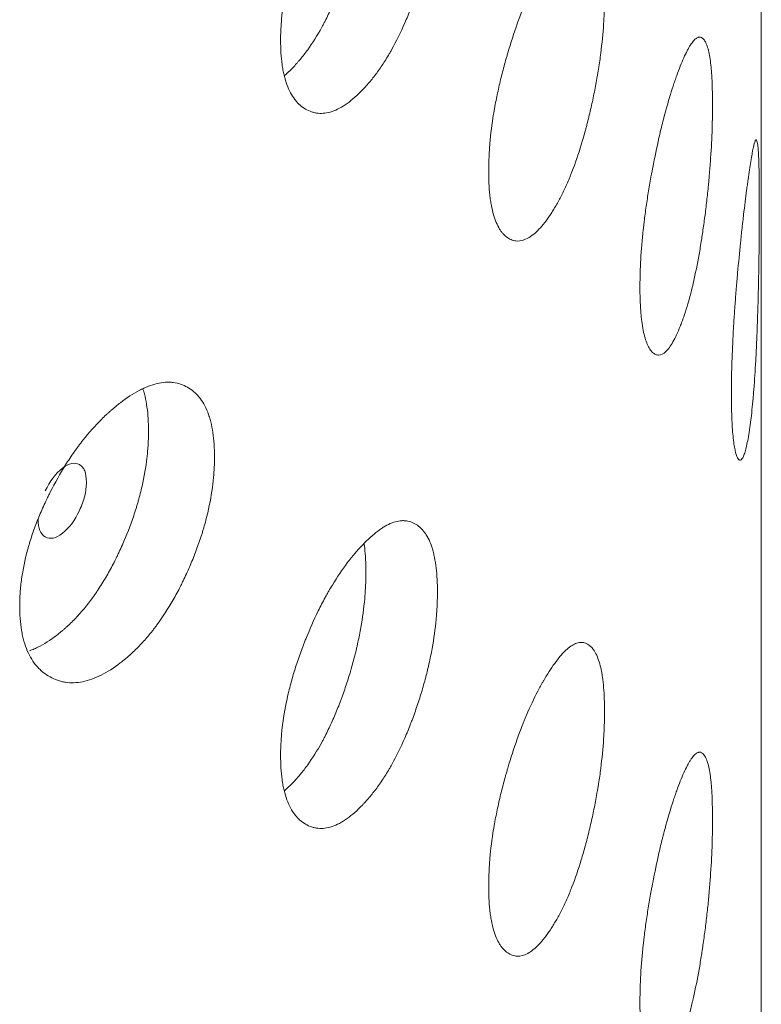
# Model space of a CAD drawing. Header units: millimetres. Extents: x 4 to 1188, y 1 to 840.
# Tile 192 of 210: x 1126.7 to 1129.36, y 290.49 to 294.03. Entities that reach past the tile are written whole.
import ezdxf

# ---------------------------------------------------------------- set-up
doc = ezdxf.new("R2010")
doc.units = ezdxf.units.MM
doc.layers.add('1', color=7, linetype='Continuous')

msp = doc.modelspace()

# ---------------------------------------------------------------- linework, layer by layer
at = {"layer": '1', "color": 154, "linetype": 'Continuous', "lineweight": 13}
msp.add_line((1129.3596, 202.1402), (1129.3596, 316.5663), dxfattribs=at)
for points, knots in [([(1128.1974, 294.5378), (1128.1974, 294.5358), (1128.1974, 294.5339), (1128.1974, 294.53), (1128.1973, 294.5241), (1128.1971, 294.5102), (1128.1964, 294.49), (1128.1954, 294.4734), (1128.1945, 294.4608), (1128.1942, 294.4565), (1128.1935, 294.4481), (1128.1932, 294.4438), (1128.1896, 294.4055), (1128.1848, 294.3705), (1128.175, 294.3167), (1128.1713, 294.2986), (1128.1661, 294.2756), (1128.1651, 294.271), (1128.1629, 294.2618), (1128.1596, 294.248), (1128.156, 294.2343), (1128.1487, 294.2069), (1128.1435, 294.1888), (1128.1352, 294.1618), (1128.1324, 294.1528), (1128.1265, 294.1349), (1128.1235, 294.126), (1128.1174, 294.1082), (1128.1142, 294.0993), (1128.1094, 294.0861), (1128.1078, 294.0817), (1128.1045, 294.0729), (1128.1028, 294.0686), (1128.0944, 294.0469), (1128.0875, 294.03), (1128.0659, 293.9804), (1128.0505, 293.9489), (1128.0319, 293.9156), (1128.0298, 293.9119), (1128.0256, 293.9046), (1128.0193, 293.8939), (1128.013, 293.8835), (1128.0001, 293.8634), (1127.9915, 293.8506), (1127.9739, 293.8264), (1127.9649, 293.8149), (1127.9514, 293.7986), (1127.9468, 293.7933), (1127.94, 293.7857), (1127.9377, 293.7831), (1127.9331, 293.7782), (1127.9308, 293.7757), (1127.9101, 293.7542), (1127.8917, 293.7378), (1127.8642, 293.7182), (1127.8551, 293.7125), (1127.8368, 293.7028), (1127.8279, 293.6989), (1127.8017, 293.6902), (1127.7808, 293.6876), (1127.7611, 293.6907), (1127.7533, 293.6924), (1127.7495, 293.6935), (1127.7382, 293.6973), (1127.7309, 293.7006), (1127.717, 293.7088), (1127.7103, 293.7136), (1127.7007, 293.7221), (1127.6961, 293.7266), (1127.6916, 293.7317), (1127.6886, 293.7351), (1127.6872, 293.7369), (1127.6744, 293.7534), (1127.6648, 293.7712), (1127.6533, 293.8028), (1127.6491, 293.8169), (1127.6456, 293.8323), (1127.6443, 293.8386), (1127.6437, 293.8418), (1127.6419, 293.8514), (1127.6408, 293.8581), (1127.6362, 293.8917), (1127.6341, 293.9282), (1127.6347, 293.9674), (1127.6352, 293.9834), (1127.6356, 293.9915), (1127.637, 294.0159), (1127.6384, 294.0325), (1127.644, 294.083), (1127.6498, 294.1177), (1127.6586, 294.1582), (1127.6596, 294.1627), (1127.6617, 294.1717), (1127.6649, 294.1852), (1127.6684, 294.1987), (1127.6756, 294.2256), (1127.6808, 294.2436), (1127.6921, 294.2793), (1127.6981, 294.2971), (1127.7077, 294.3237), (1127.711, 294.3326), (1127.716, 294.3459), (1127.7177, 294.3503), (1127.7212, 294.3592), (1127.7229, 294.3636), (1127.7387, 294.403), (1127.7536, 294.437), (1127.7776, 294.486), (1127.7858, 294.502), (1127.7965, 294.5216), (1127.7986, 294.5255), (1127.8029, 294.5332), (1127.8051, 294.537), (1127.8115, 294.5483), (1127.8159, 294.5556), (1127.8378, 294.5917), (1127.8557, 294.6181), (1127.8785, 294.6482), (1127.8854, 294.6571), (1127.8923, 294.6656), (1127.897, 294.6712), (1127.8993, 294.674), (1127.9109, 294.6875), (1127.9201, 294.6977), (1127.9475, 294.7263), (1127.9655, 294.7428), (1127.9856, 294.7579), (1127.9878, 294.7595), (1127.9922, 294.7627), (1127.9988, 294.7672), (1128.0139, 294.7766), (1128.0347, 294.7867), (1128.0545, 294.7922), (1128.0678, 294.7937), (1128.0734, 294.7938), (1128.0771, 294.7938), (1128.0789, 294.7937), (1128.0953, 294.7925), (1128.1085, 294.7878), (1128.1269, 294.7764), (1128.1328, 294.7719), (1128.1397, 294.7651), (1128.1411, 294.7637), (1128.1438, 294.7608), (1128.1478, 294.7563), (1128.1516, 294.7514), (1128.1636, 294.7339), (1128.1718, 294.7166), (1128.18, 294.6906), (1128.1815, 294.6852), (1128.1844, 294.6739), (1128.1857, 294.6681), (1128.1893, 294.6501), (1128.1913, 294.6375), (1128.1959, 294.5978), (1128.1974, 294.5689), (1128.1974, 294.5378)], [0, 0, 0, 0, 0.001953, 0.001953, 0.003906, 0.007812, 0.015625, 0.023437, 0.023437, 0.027344, 0.027344, 0.03125, 0.03125, 0.0625, 0.0625, 0.078125, 0.078125, 0.082031, 0.082031, 0.085937, 0.09375, 0.09375, 0.109375, 0.109375, 0.117187, 0.117187, 0.125, 0.125, 0.132812, 0.132812, 0.136719, 0.136719, 0.140625, 0.140625, 0.15625, 0.15625, 0.1875, 0.1875, 0.191406, 0.191406, 0.195312, 0.203125, 0.203125, 0.21875, 0.21875, 0.234375, 0.234375, 0.242187, 0.242187, 0.246094, 0.246094, 0.25, 0.25, 0.28125, 0.28125, 0.296875, 0.296875, 0.3125, 0.3125, 0.34375, 0.351562, 0.351562, 0.359375, 0.359375, 0.375, 0.375, 0.390625, 0.390625, 0.398437, 0.402344, 0.402344, 0.40625, 0.40625, 0.4375, 0.4375, 0.453125, 0.457031, 0.457031, 0.460937, 0.460937, 0.46875, 0.46875, 0.5, 0.507812, 0.507812, 0.515625, 0.515625, 0.53125, 0.53125, 0.5625, 0.5625, 0.566406, 0.566406, 0.570312, 0.578125, 0.578125, 0.59375, 0.59375, 0.609375, 0.609375, 0.617187, 0.617187, 0.621094, 0.621094, 0.625, 0.625, 0.65625, 0.65625, 0.671875, 0.671875, 0.675781, 0.675781, 0.679687, 0.679687, 0.6875, 0.6875, 0.71875, 0.71875, 0.726562, 0.730469, 0.730469, 0.734375, 0.734375, 0.75, 0.75, 0.78125, 0.78125, 0.785156, 0.785156, 0.789062, 0.796875, 0.8125, 0.828125, 0.835937, 0.839844, 0.839844, 0.84375, 0.84375, 0.875, 0.875, 0.890625, 0.890625, 0.894531, 0.894531, 0.898437, 0.90625, 0.90625, 0.9375, 0.9375, 0.945312, 0.945312, 0.953125, 0.953125, 0.96875, 0.96875, 1, 1, 1, 1]), ([(1127.9407, 294.6103), (1127.9407, 294.6083), (1127.9407, 294.6064), (1127.9407, 294.6025), (1127.9407, 294.5967), (1127.9404, 294.583), (1127.9398, 294.5631), (1127.9388, 294.5468), (1127.938, 294.5343), (1127.9377, 294.5302), (1127.9371, 294.5218), (1127.9367, 294.5177), (1127.9333, 294.4799), (1127.9287, 294.4454), (1127.9194, 294.3924), (1127.9159, 294.3745), (1127.9109, 294.3519), (1127.9099, 294.3474), (1127.9078, 294.3383), (1127.9046, 294.3246), (1127.9012, 294.3111), (1127.8895, 294.266), (1127.8788, 294.2303), (1127.8639, 294.1863), (1127.8608, 294.1775), (1127.8561, 294.1643), (1127.8545, 294.1599), (1127.8513, 294.1512), (1127.8497, 294.1469), (1127.8415, 294.1254), (1127.828, 294.0917), (1127.8098, 294.0515), (1127.7963, 294.0244), (1127.7904, 294.013), (1127.7864, 294.0055), (1127.7843, 294.0018), (1127.7661, 293.9685), (1127.7493, 293.9418), (1127.7232, 293.9057), (1127.7122, 293.8914), (1127.701, 293.8782), (1127.6965, 293.8729), (1127.6942, 293.8703), (1127.6874, 293.8627), (1127.6829, 293.8578), (1127.6684, 293.8428), (1127.6585, 293.8333), (1127.6486, 293.8247)], [0, 0, 0, 0, 0.007312, 0.007312, 0.014623, 0.029247, 0.058493, 0.08774, 0.08774, 0.102363, 0.102363, 0.116986, 0.116986, 0.233973, 0.233973, 0.292466, 0.292466, 0.307089, 0.307089, 0.321713, 0.350959, 0.350959, 0.467946, 0.467946, 0.497192, 0.497192, 0.511816, 0.511816, 0.526439, 0.526439, 0.584932, 0.643425, 0.672672, 0.687295, 0.687295, 0.701919, 0.701919, 0.818905, 0.818905, 0.877398, 0.892022, 0.892022, 0.906645, 0.906645, 0.935891, 0.935891, 1, 1, 1, 1]), ([(1128.797, 294.1091), (1128.797, 294.1071), (1128.797, 294.1052), (1128.797, 294.1013), (1128.797, 294.0954), (1128.7968, 294.0815), (1128.7963, 294.0612), (1128.7956, 294.0445), (1128.795, 294.0319), (1128.7948, 294.0276), (1128.7943, 294.0191), (1128.794, 294.0148), (1128.7915, 293.9762), (1128.7881, 293.9409), (1128.7812, 293.8865), (1128.7786, 293.8681), (1128.7749, 293.8448), (1128.7742, 293.8401), (1128.7726, 293.8307), (1128.7703, 293.8167), (1128.7677, 293.8027), (1128.7625, 293.7748), (1128.7588, 293.7564), (1128.7529, 293.7288), (1128.7509, 293.7196), (1128.7467, 293.7013), (1128.7446, 293.6922), (1128.7402, 293.674), (1128.7379, 293.6649), (1128.7344, 293.6513), (1128.7333, 293.6468), (1128.7309, 293.6378), (1128.7297, 293.6333), (1128.7237, 293.6111), (1128.7187, 293.5937), (1128.7031, 293.5426), (1128.692, 293.5101), (1128.6784, 293.4754), (1128.6769, 293.4716), (1128.6739, 293.464), (1128.6693, 293.4528), (1128.6647, 293.442), (1128.6553, 293.421), (1128.649, 293.4076), (1128.6361, 293.3821), (1128.6295, 293.37), (1128.6196, 293.3528), (1128.6162, 293.3472), (1128.6111, 293.339), (1128.6095, 293.3364), (1128.6061, 293.3311), (1128.6044, 293.3285), (1128.5891, 293.3055), (1128.5754, 293.2878), (1128.555, 293.2662), (1128.5482, 293.2599), (1128.5345, 293.2489), (1128.5279, 293.2444), (1128.5082, 293.2338), (1128.4925, 293.2298), (1128.4776, 293.2315), (1128.4717, 293.2326), (1128.4688, 293.2334), (1128.4603, 293.2364), (1128.4548, 293.2392), (1128.4442, 293.2464), (1128.4391, 293.2508), (1128.4319, 293.2586), (1128.4283, 293.2628), (1128.4249, 293.2675), (1128.4227, 293.2707), (1128.4215, 293.2724), (1128.4118, 293.288), (1128.4045, 293.3051), (1128.3957, 293.3358), (1128.3924, 293.3497), (1128.3898, 293.3648), (1128.3888, 293.371), (1128.3883, 293.3742), (1128.3869, 293.3837), (1128.3861, 293.3902), (1128.3826, 293.4236), (1128.381, 293.4599), (1128.3815, 293.4992), (1128.3818, 293.5151), (1128.3821, 293.5233), (1128.3832, 293.5478), (1128.3842, 293.5645), (1128.3886, 293.6154), (1128.393, 293.6505), (1128.3997, 293.6916), (1128.4005, 293.6962), (1128.4021, 293.7054), (1128.4046, 293.7191), (1128.4072, 293.7329), (1128.4127, 293.7603), (1128.4167, 293.7786), (1128.4253, 293.8151), (1128.4299, 293.8334), (1128.4372, 293.8607), (1128.4396, 293.8698), (1128.4435, 293.8834), (1128.4448, 293.888), (1128.4474, 293.8971), (1128.4487, 293.9016), (1128.4607, 293.9422), (1128.472, 293.9772), (1128.4901, 294.0279), (1128.4963, 294.0445), (1128.5043, 294.0649), (1128.5059, 294.0689), (1128.5091, 294.0769), (1128.5107, 294.0808), (1128.5156, 294.0926), (1128.5189, 294.1003), (1128.5352, 294.1379), (1128.5486, 294.1656), (1128.5656, 294.1973), (1128.5708, 294.2066), (1128.5759, 294.2156), (1128.5793, 294.2215), (1128.5811, 294.2245), (1128.5896, 294.2389), (1128.5964, 294.2497), (1128.6167, 294.2802), (1128.63, 294.298), (1128.6447, 294.3145), (1128.6463, 294.3163), (1128.6495, 294.3197), (1128.6544, 294.3247), (1128.6654, 294.3352), (1128.6805, 294.3467), (1128.6948, 294.3536), (1128.7045, 294.356), (1128.7085, 294.3565), (1128.7112, 294.3567), (1128.7125, 294.3568), (1128.7243, 294.3567), (1128.7338, 294.353), (1128.747, 294.3429), (1128.7512, 294.3387), (1128.7561, 294.3324), (1128.7571, 294.3311), (1128.759, 294.3284), (1128.7619, 294.3242), (1128.7646, 294.3195), (1128.7732, 294.3028), (1128.7789, 294.2862), (1128.7847, 294.2607), (1128.7858, 294.2554), (1128.7878, 294.2443), (1128.7888, 294.2386), (1128.7913, 294.2209), (1128.7927, 294.2084), (1128.796, 294.169), (1128.797, 294.1402), (1128.797, 294.1091)], [0, 0, 0, 0, 0.001953, 0.001953, 0.003906, 0.007813, 0.015625, 0.023438, 0.023438, 0.027344, 0.027344, 0.03125, 0.03125, 0.0625, 0.0625, 0.078125, 0.078125, 0.082031, 0.082031, 0.085938, 0.09375, 0.09375, 0.109375, 0.109375, 0.117188, 0.117188, 0.125, 0.125, 0.132813, 0.132813, 0.136719, 0.136719, 0.140625, 0.140625, 0.15625, 0.15625, 0.1875, 0.1875, 0.191406, 0.191406, 0.195313, 0.203125, 0.203125, 0.21875, 0.21875, 0.234375, 0.234375, 0.242188, 0.242188, 0.246094, 0.246094, 0.25, 0.25, 0.28125, 0.28125, 0.296875, 0.296875, 0.3125, 0.3125, 0.34375, 0.351563, 0.351563, 0.359375, 0.359375, 0.375, 0.375, 0.390625, 0.390625, 0.398438, 0.402344, 0.402344, 0.40625, 0.40625, 0.4375, 0.4375, 0.453125, 0.457031, 0.457031, 0.460938, 0.460938, 0.46875, 0.46875, 0.5, 0.507813, 0.507813, 0.515625, 0.515625, 0.53125, 0.53125, 0.5625, 0.5625, 0.566406, 0.566406, 0.570313, 0.578125, 0.578125, 0.59375, 0.59375, 0.609375, 0.609375, 0.617188, 0.617188, 0.621094, 0.621094, 0.625, 0.625, 0.65625, 0.65625, 0.671875, 0.671875, 0.675781, 0.675781, 0.679688, 0.679688, 0.6875, 0.6875, 0.71875, 0.71875, 0.726563, 0.730469, 0.730469, 0.734375, 0.734375, 0.75, 0.75, 0.78125, 0.78125, 0.785156, 0.785156, 0.789063, 0.796875, 0.8125, 0.828125, 0.835938, 0.839844, 0.839844, 0.84375, 0.84375, 0.875, 0.875, 0.890625, 0.890625, 0.894531, 0.894531, 0.898438, 0.90625, 0.90625, 0.9375, 0.9375, 0.945312, 0.945312, 0.953125, 0.953125, 0.96875, 0.96875, 1, 1, 1, 1]), ([(1129.1846, 293.7203), (1129.1846, 293.7184), (1129.1846, 293.7164), (1129.1846, 293.7125), (1129.1845, 293.7066), (1129.1844, 293.6927), (1129.1842, 293.6724), (1129.1838, 293.6557), (1129.1834, 293.643), (1129.1833, 293.6387), (1129.183, 293.6302), (1129.1829, 293.6259), (1129.1815, 293.5871), (1129.1796, 293.5516), (1129.1756, 293.4967), (1129.1741, 293.4781), (1129.172, 293.4546), (1129.1716, 293.4498), (1129.1707, 293.4404), (1129.1694, 293.4262), (1129.1679, 293.4121), (1129.1649, 293.3839), (1129.1628, 293.3652), (1129.1594, 293.3372), (1129.1582, 293.3279), (1129.1558, 293.3093), (1129.1545, 293.3001), (1129.1519, 293.2816), (1129.1506, 293.2724), (1129.1486, 293.2585), (1129.1479, 293.254), (1129.1465, 293.2448), (1129.1458, 293.2403), (1129.1423, 293.2177), (1129.1393, 293.1999), (1129.1301, 293.1478), (1129.1234, 293.1146), (1129.1152, 293.079), (1129.1143, 293.0751), (1129.1125, 293.0673), (1129.1097, 293.0558), (1129.1069, 293.0448), (1129.1012, 293.0231), (1129.0973, 293.0093), (1129.0893, 292.983), (1129.0853, 292.9705), (1129.0791, 292.9526), (1129.077, 292.9468), (1129.0739, 292.9383), (1129.0728, 292.9355), (1129.0707, 292.93), (1129.0696, 292.9272), (1129.06, 292.9032), (1129.0514, 292.8847), (1129.0384, 292.8618), (1129.034, 292.8549), (1129.0253, 292.8431), (1129.021, 292.8381), (1129.0083, 292.8262), (1128.998, 292.8212), (1128.9883, 292.8218), (1128.9844, 292.8226), (1128.9825, 292.8232), (1128.9769, 292.8256), (1128.9732, 292.8281), (1128.9662, 292.8346), (1128.9629, 292.8386), (1128.958, 292.8459), (1128.9557, 292.8498), (1128.9534, 292.8543), (1128.9519, 292.8574), (1128.9511, 292.859), (1128.9446, 292.874), (1128.9397, 292.8906), (1128.9338, 292.9207), (1128.9316, 292.9343), (1128.9298, 292.9493), (1128.9292, 292.9554), (1128.9288, 292.9585), (1128.9279, 292.968), (1128.9274, 292.9745), (1128.925, 293.0076), (1128.9239, 293.0437), (1128.9242, 293.0831), (1128.9245, 293.0991), (1128.9246, 293.1072), (1128.9254, 293.1318), (1128.9261, 293.1486), (1128.929, 293.1998), (1128.932, 293.2352), (1128.9365, 293.2768), (1128.937, 293.2814), (1128.9381, 293.2907), (1128.9398, 293.3046), (1128.9415, 293.3185), (1128.9452, 293.3463), (1128.9479, 293.3649), (1128.9536, 293.402), (1128.9567, 293.4205), (1128.9615, 293.4483), (1128.9632, 293.4576), (1128.9657, 293.4715), (1128.9666, 293.4762), (1128.9683, 293.4854), (1128.9692, 293.49), (1128.9771, 293.5314), (1128.9846, 293.5672), (1128.9964, 293.6191), (1129.0005, 293.6361), (1129.0057, 293.657), (1129.0067, 293.6612), (1129.0088, 293.6694), (1129.0099, 293.6734), (1129.013, 293.6855), (1129.0151, 293.6934), (1129.0257, 293.7321), (1129.0343, 293.7607), (1129.0452, 293.7935), (1129.0484, 293.8032), (1129.0517, 293.8125), (1129.0539, 293.8187), (1129.055, 293.8217), (1129.0604, 293.8367), (1129.0647, 293.848), (1129.0773, 293.8798), (1129.0856, 293.8985), (1129.0946, 293.9159), (1129.0956, 293.9178), (1129.0976, 293.9215), (1129.1006, 293.9268), (1129.1073, 293.938), (1129.1165, 293.9505), (1129.1251, 293.9583), (1129.1309, 293.9613), (1129.1333, 293.9621), (1129.1349, 293.9625), (1129.1357, 293.9626), (1129.1427, 293.9633), (1129.1482, 293.9602), (1129.1559, 293.9509), (1129.1584, 293.947), (1129.1612, 293.9411), (1129.1618, 293.9398), (1129.1629, 293.9372), (1129.1645, 293.9332), (1129.1661, 293.9287), (1129.171, 293.9125), (1129.1743, 293.8962), (1129.1776, 293.8712), (1129.1782, 293.8659), (1129.1794, 293.8549), (1129.1799, 293.8493), (1129.1814, 293.8317), (1129.1821, 293.8193), (1129.184, 293.7801), (1129.1846, 293.7514), (1129.1846, 293.7203)], [0, 0, 0, 0, 0.001953, 0.001953, 0.003906, 0.007812, 0.015625, 0.023437, 0.023437, 0.027344, 0.027344, 0.03125, 0.03125, 0.0625, 0.0625, 0.078125, 0.078125, 0.082031, 0.082031, 0.085937, 0.09375, 0.09375, 0.109375, 0.109375, 0.117188, 0.117188, 0.125, 0.125, 0.132813, 0.132813, 0.136719, 0.136719, 0.140625, 0.140625, 0.15625, 0.15625, 0.1875, 0.1875, 0.191406, 0.191406, 0.195312, 0.203125, 0.203125, 0.21875, 0.21875, 0.234375, 0.234375, 0.242188, 0.242188, 0.246094, 0.246094, 0.25, 0.25, 0.28125, 0.28125, 0.296875, 0.296875, 0.3125, 0.3125, 0.34375, 0.351563, 0.351563, 0.359375, 0.359375, 0.375, 0.375, 0.390625, 0.390625, 0.398438, 0.402344, 0.402344, 0.40625, 0.40625, 0.4375, 0.4375, 0.453125, 0.457031, 0.457031, 0.460938, 0.460938, 0.46875, 0.46875, 0.5, 0.507813, 0.507813, 0.515625, 0.515625, 0.53125, 0.53125, 0.5625, 0.5625, 0.566406, 0.566406, 0.570313, 0.578125, 0.578125, 0.59375, 0.59375, 0.609375, 0.609375, 0.617188, 0.617188, 0.621094, 0.621094, 0.625, 0.625, 0.65625, 0.65625, 0.671875, 0.671875, 0.675781, 0.675781, 0.679688, 0.679688, 0.6875, 0.6875, 0.71875, 0.71875, 0.726563, 0.730469, 0.730469, 0.734375, 0.734375, 0.75, 0.75, 0.78125, 0.78125, 0.785156, 0.785156, 0.789063, 0.796875, 0.8125, 0.828125, 0.835938, 0.839844, 0.839844, 0.84375, 0.84375, 0.875, 0.875, 0.890625, 0.890625, 0.894531, 0.894531, 0.898438, 0.90625, 0.90625, 0.9375, 0.9375, 0.945313, 0.945313, 0.953125, 0.953125, 0.96875, 0.96875, 1, 1, 1, 1]), ([(1129.3525, 293.354), (1129.3525, 293.352), (1129.3525, 293.3501), (1129.3525, 293.3462), (1129.3525, 293.3403), (1129.3524, 293.3263), (1129.3524, 293.306), (1129.3523, 293.2893), (1129.3522, 293.2766), (1129.3522, 293.2723), (1129.3521, 293.2638), (1129.3521, 293.2595), (1129.3518, 293.2206), (1129.3514, 293.185), (1129.3506, 293.1299), (1129.3502, 293.1113), (1129.3497, 293.0876), (1129.3496, 293.0829), (1129.3494, 293.0734), (1129.3491, 293.0591), (1129.3488, 293.0449), (1129.3481, 293.0166), (1129.3475, 292.9977), (1129.3467, 292.9696), (1129.3464, 292.9603), (1129.3457, 292.9416), (1129.3454, 292.9322), (1129.3447, 292.9136), (1129.3444, 292.9043), (1129.3438, 292.8904), (1129.3436, 292.8858), (1129.3432, 292.8766), (1129.343, 292.872), (1129.342, 292.8492), (1129.3412, 292.8313), (1129.3384, 292.7787), (1129.3364, 292.7451), (1129.3337, 292.7091), (1129.3334, 292.7051), (1129.3328, 292.6973), (1129.3319, 292.6857), (1129.3309, 292.6744), (1129.329, 292.6524), (1129.3276, 292.6384), (1129.3248, 292.6117), (1129.3233, 292.599), (1129.321, 292.5807), (1129.3203, 292.5748), (1129.3191, 292.5661), (1129.3187, 292.5633), (1129.3179, 292.5576), (1129.3175, 292.5549), (1129.3138, 292.5303), (1129.3103, 292.5113), (1129.305, 292.4876), (1129.3032, 292.4805), (1129.2995, 292.4682), (1129.2976, 292.463), (1129.2921, 292.4503), (1129.2875, 292.4447), (1129.2831, 292.4448), (1129.2813, 292.4453), (1129.2804, 292.4458), (1129.2778, 292.4479), (1129.2761, 292.4501), (1129.2729, 292.4562), (1129.2713, 292.46), (1129.2689, 292.467), (1129.2678, 292.4708), (1129.2667, 292.4752), (1129.266, 292.4782), (1129.2656, 292.4797), (1129.2625, 292.4943), (1129.2601, 292.5106), (1129.2572, 292.5404), (1129.2561, 292.5539), (1129.2552, 292.5687), (1129.2549, 292.5748), (1129.2547, 292.5779), (1129.2542, 292.5873), (1129.254, 292.5938), (1129.2528, 292.6267), (1129.2522, 292.6628), (1129.2524, 292.7022), (1129.2525, 292.7182), (1129.2526, 292.7263), (1129.253, 292.751), (1129.2533, 292.7678), (1129.2548, 292.8192), (1129.2563, 292.8548), (1129.2585, 292.8966), (1129.2588, 292.9013), (1129.2593, 292.9106), (1129.2601, 292.9246), (1129.261, 292.9387), (1129.2628, 292.9667), (1129.2641, 292.9854), (1129.2668, 293.0228), (1129.2683, 293.0416), (1129.2706, 293.0697), (1129.2714, 293.0791), (1129.2726, 293.0931), (1129.273, 293.0978), (1129.2738, 293.1072), (1129.2742, 293.1118), (1129.278, 293.1537), (1129.2814, 293.1899), (1129.2868, 293.2425), (1129.2886, 293.2598), (1129.2909, 293.281), (1129.2914, 293.2852), (1129.2923, 293.2935), (1129.2928, 293.2976), (1129.2942, 293.3099), (1129.2951, 293.3179), (1129.2997, 293.3572), (1129.3033, 293.3863), (1129.3078, 293.4198), (1129.3091, 293.4296), (1129.3104, 293.4391), (1129.3113, 293.4454), (1129.3117, 293.4485), (1129.3139, 293.4638), (1129.3156, 293.4753), (1129.3204, 293.5078), (1129.3235, 293.527), (1129.3267, 293.5449), (1129.327, 293.5469), (1129.3277, 293.5506), (1129.3288, 293.5561), (1129.3311, 293.5677), (1129.3342, 293.5807), (1129.3369, 293.5889), (1129.3387, 293.5923), (1129.3394, 293.5931), (1129.3399, 293.5936), (1129.3401, 293.5938), (1129.3422, 293.5949), (1129.3437, 293.5921), (1129.3458, 293.5832), (1129.3464, 293.5794), (1129.3471, 293.5736), (1129.3473, 293.5724), (1129.3476, 293.5698), (1129.348, 293.5659), (1129.3483, 293.5614), (1129.3495, 293.5456), (1129.3503, 293.5294), (1129.351, 293.5045), (1129.3511, 293.4993), (1129.3514, 293.4884), (1129.3515, 293.4827), (1129.3518, 293.4652), (1129.352, 293.4529), (1129.3523, 293.4138), (1129.3525, 293.3851), (1129.3525, 293.354)], [0, 0, 0, 0, 0.001953, 0.001953, 0.003906, 0.007813, 0.015625, 0.023438, 0.023438, 0.027344, 0.027344, 0.03125, 0.03125, 0.0625, 0.0625, 0.078125, 0.078125, 0.082031, 0.082031, 0.085938, 0.09375, 0.09375, 0.109375, 0.109375, 0.117187, 0.117187, 0.125, 0.125, 0.132812, 0.132812, 0.136719, 0.136719, 0.140625, 0.140625, 0.15625, 0.15625, 0.1875, 0.1875, 0.191406, 0.191406, 0.195312, 0.203125, 0.203125, 0.21875, 0.21875, 0.234375, 0.234375, 0.242187, 0.242187, 0.246094, 0.246094, 0.25, 0.25, 0.28125, 0.28125, 0.296875, 0.296875, 0.3125, 0.3125, 0.34375, 0.351562, 0.351562, 0.359375, 0.359375, 0.375, 0.375, 0.390625, 0.390625, 0.398437, 0.402344, 0.402344, 0.40625, 0.40625, 0.4375, 0.4375, 0.453125, 0.457031, 0.457031, 0.460937, 0.460937, 0.46875, 0.46875, 0.5, 0.507812, 0.507812, 0.515625, 0.515625, 0.53125, 0.53125, 0.5625, 0.5625, 0.566406, 0.566406, 0.570312, 0.578125, 0.578125, 0.59375, 0.59375, 0.609375, 0.609375, 0.617187, 0.617187, 0.621094, 0.621094, 0.625, 0.625, 0.65625, 0.65625, 0.671875, 0.671875, 0.675781, 0.675781, 0.679688, 0.679688, 0.6875, 0.6875, 0.71875, 0.71875, 0.726563, 0.730469, 0.730469, 0.734375, 0.734375, 0.75, 0.75, 0.78125, 0.78125, 0.785156, 0.785156, 0.789063, 0.796875, 0.8125, 0.828125, 0.835938, 0.839844, 0.839844, 0.84375, 0.84375, 0.875, 0.875, 0.890625, 0.890625, 0.894531, 0.894531, 0.898438, 0.90625, 0.90625, 0.9375, 0.9375, 0.945313, 0.945313, 0.953125, 0.953125, 0.96875, 0.96875, 1, 1, 1, 1]), ([(1127.3974, 292.4569), (1127.3974, 292.455), (1127.3973, 292.453), (1127.3973, 292.4491), (1127.3973, 292.4432), (1127.397, 292.4294), (1127.3961, 292.4092), (1127.3948, 292.3927), (1127.3937, 292.3802), (1127.3933, 292.376), (1127.3924, 292.3676), (1127.392, 292.3634), (1127.3874, 292.3253), (1127.3813, 292.2908), (1127.3688, 292.2379), (1127.3642, 292.2201), (1127.3576, 292.1976), (1127.3562, 292.1931), (1127.3535, 292.1841), (1127.3492, 292.1706), (1127.3448, 292.1572), (1127.3355, 292.1305), (1127.3289, 292.1129), (1127.3184, 292.0866), (1127.3148, 292.0779), (1127.3074, 292.0606), (1127.3036, 292.0519), (1127.2958, 292.0347), (1127.2918, 292.0261), (1127.2857, 292.0133), (1127.2836, 292.0091), (1127.2795, 292.0006), (1127.2774, 291.9964), (1127.2668, 291.9755), (1127.258, 291.9592), (1127.2309, 291.9116), (1127.2115, 291.8815), (1127.1881, 291.8499), (1127.1855, 291.8464), (1127.1803, 291.8395), (1127.1724, 291.8293), (1127.1645, 291.8196), (1127.1484, 291.8005), (1127.1376, 291.7886), (1127.1156, 291.7659), (1127.1045, 291.7553), (1127.0876, 291.7402), (1127.082, 291.7354), (1127.0734, 291.7283), (1127.0706, 291.726), (1127.0649, 291.7214), (1127.062, 291.7192), (1127.0363, 291.6995), (1127.0135, 291.6848), (1126.9796, 291.6677), (1126.9683, 291.6628), (1126.9458, 291.6548), (1126.9348, 291.6517), (1126.9025, 291.6453), (1126.8769, 291.6447), (1126.8527, 291.6495), (1126.8432, 291.6519), (1126.8385, 291.6533), (1126.8247, 291.6581), (1126.8158, 291.6621), (1126.7988, 291.6716), (1126.7906, 291.677), (1126.7789, 291.6863), (1126.7732, 291.6913), (1126.7678, 291.6967), (1126.7642, 291.7004), (1126.7624, 291.7024), (1126.7468, 291.72), (1126.7351, 291.7387), (1126.7211, 291.7713), (1126.716, 291.7858), (1126.7118, 291.8015), (1126.7102, 291.8079), (1126.7095, 291.8111), (1126.7073, 291.821), (1126.706, 291.8277), (1126.7004, 291.8618), (1126.6979, 291.8984), (1126.6986, 291.9376), (1126.6992, 291.9535), (1126.6996, 291.9615), (1126.7013, 291.9859), (1126.703, 292.0023), (1126.7099, 292.0523), (1126.7168, 292.0865), (1126.7276, 292.1262), (1126.7288, 292.1306), (1126.7314, 292.1394), (1126.7353, 292.1527), (1126.7395, 292.1658), (1126.7483, 292.1921), (1126.7547, 292.2096), (1126.7684, 292.2443), (1126.7757, 292.2615), (1126.7874, 292.2873), (1126.7914, 292.2959), (1126.7976, 292.3088), (1126.7997, 292.313), (1126.8039, 292.3216), (1126.806, 292.3258), (1126.8253, 292.3638), (1126.8435, 292.3965), (1126.8729, 292.4433), (1126.883, 292.4586), (1126.8961, 292.4772), (1126.8988, 292.4809), (1126.904, 292.4882), (1126.9067, 292.4918), (1126.9146, 292.5025), (1126.92, 292.5095), (1126.9469, 292.5436), (1126.969, 292.5684), (1126.9972, 292.5965), (1127.0058, 292.6047), (1127.0143, 292.6125), (1127.0201, 292.6177), (1127.0229, 292.6203), (1127.0373, 292.6328), (1127.0487, 292.6422), (1127.0828, 292.6683), (1127.1052, 292.6831), (1127.1303, 292.6964), (1127.133, 292.6978), (1127.1386, 292.7006), (1127.1468, 292.7045), (1127.1656, 292.7126), (1127.1917, 292.7207), (1127.2165, 292.7244), (1127.2332, 292.7247), (1127.2403, 292.7243), (1127.2449, 292.7239), (1127.2473, 292.7237), (1127.2679, 292.721), (1127.2846, 292.7151), (1127.3078, 292.7021), (1127.3152, 292.697), (1127.3241, 292.6896), (1127.3258, 292.688), (1127.3292, 292.6849), (1127.3343, 292.68), (1127.3391, 292.6747), (1127.3544, 292.6561), (1127.3648, 292.6381), (1127.3752, 292.6114), (1127.3771, 292.6058), (1127.3808, 292.5942), (1127.3825, 292.5883), (1127.3871, 292.57), (1127.3896, 292.5572), (1127.3955, 292.5171), (1127.3973, 292.488), (1127.3974, 292.4569)], [0, 0, 0, 0, 0.001953, 0.001953, 0.003906, 0.007813, 0.015625, 0.023437, 0.023437, 0.027344, 0.027344, 0.03125, 0.03125, 0.0625, 0.0625, 0.078125, 0.078125, 0.082031, 0.082031, 0.085937, 0.09375, 0.09375, 0.109375, 0.109375, 0.117187, 0.117187, 0.125, 0.125, 0.132812, 0.132812, 0.136719, 0.136719, 0.140625, 0.140625, 0.15625, 0.15625, 0.1875, 0.1875, 0.191406, 0.191406, 0.195312, 0.203125, 0.203125, 0.21875, 0.21875, 0.234375, 0.234375, 0.242187, 0.242187, 0.246094, 0.246094, 0.25, 0.25, 0.28125, 0.28125, 0.296875, 0.296875, 0.3125, 0.3125, 0.34375, 0.351562, 0.351562, 0.359375, 0.359375, 0.375, 0.375, 0.390625, 0.390625, 0.398437, 0.402344, 0.402344, 0.40625, 0.40625, 0.4375, 0.4375, 0.453125, 0.457031, 0.457031, 0.460937, 0.460937, 0.46875, 0.46875, 0.5, 0.507812, 0.507812, 0.515625, 0.515625, 0.53125, 0.53125, 0.5625, 0.5625, 0.566406, 0.566406, 0.570312, 0.578125, 0.578125, 0.59375, 0.59375, 0.609375, 0.609375, 0.617187, 0.617187, 0.621094, 0.621094, 0.625, 0.625, 0.65625, 0.65625, 0.671875, 0.671875, 0.675781, 0.675781, 0.679687, 0.679687, 0.6875, 0.6875, 0.71875, 0.71875, 0.726562, 0.730469, 0.730469, 0.734375, 0.734375, 0.75, 0.75, 0.78125, 0.78125, 0.785156, 0.785156, 0.789062, 0.796875, 0.8125, 0.828125, 0.835937, 0.839844, 0.839844, 0.84375, 0.84375, 0.875, 0.875, 0.890625, 0.890625, 0.894531, 0.894531, 0.898437, 0.90625, 0.90625, 0.9375, 0.9375, 0.945312, 0.945312, 0.953125, 0.953125, 0.96875, 0.96875, 1, 1, 1, 1]), ([(1127.1406, 292.6996), (1127.1415, 292.6969), (1127.1424, 292.6941), (1127.145, 292.6855), (1127.1466, 292.6796), (1127.1509, 292.6614), (1127.1533, 292.6486), (1127.1589, 292.6088), (1127.1607, 292.58), (1127.1607, 292.5493)], [0, 0, 0, 0, 0.064671, 0.064671, 0.19829, 0.19829, 0.465526, 0.465526, 1, 1, 1, 1]), ([(1127.1607, 292.5493), (1127.1607, 292.5474), (1127.1607, 292.5455), (1127.1607, 292.5416), (1127.1606, 292.5358), (1127.1603, 292.5221), (1127.1595, 292.5023), (1127.1583, 292.486), (1127.1572, 292.4737), (1127.1569, 292.4696), (1127.156, 292.4613), (1127.1556, 292.4571), (1127.1513, 292.4196), (1127.1454, 292.3856), (1127.1335, 292.3335), (1127.129, 292.3159), (1127.1227, 292.2938), (1127.1215, 292.2893), (1127.1188, 292.2804), (1127.1147, 292.2671), (1127.1104, 292.2538), (1127.0955, 292.2098), (1127.0819, 292.1751), (1127.0631, 292.1324), (1127.0592, 292.1239), (1127.0533, 292.1112), (1127.0513, 292.1069), (1127.0472, 292.0985), (1127.0452, 292.0944), (1127.0349, 292.0736), (1127.0179, 292.0411), (1126.9949, 292.0026), (1126.978, 291.9767), (1126.9705, 291.9659), (1126.9655, 291.9587), (1126.963, 291.9552), (1126.9401, 291.9236), (1126.919, 291.8984), (1126.8866, 291.8647), (1126.8728, 291.8514), (1126.8589, 291.8391), (1126.8533, 291.8343), (1126.8505, 291.8319), (1126.842, 291.8249), (1126.8364, 291.8204), (1126.8082, 291.7989), (1126.7858, 291.7845), (1126.7578, 291.7707), (1126.7522, 291.7681), (1126.7438, 291.7646), (1126.741, 291.7635), (1126.7365, 291.7618), (1126.7347, 291.7611), (1126.733, 291.7605)], [0, 0, 0, 0, 0.006611, 0.006611, 0.013222, 0.026444, 0.052888, 0.079331, 0.079331, 0.092553, 0.092553, 0.105775, 0.105775, 0.211551, 0.211551, 0.264438, 0.264438, 0.27766, 0.27766, 0.290882, 0.317326, 0.317326, 0.423101, 0.423101, 0.449545, 0.449545, 0.462767, 0.462767, 0.475989, 0.475989, 0.528877, 0.581764, 0.608208, 0.62143, 0.62143, 0.634652, 0.634652, 0.740427, 0.740427, 0.793315, 0.806537, 0.806537, 0.819759, 0.819759, 0.846203, 0.846203, 0.951978, 0.951978, 0.978422, 0.978422, 0.991644, 0.991644, 1, 1, 1, 1]), ([(1126.7644, 292.2323), (1126.7643, 292.2163), (1126.7664, 292.203), (1126.775, 292.1821), (1126.7813, 292.1744), (1126.7986, 292.1646), (1126.8081, 292.1632), (1126.8287, 292.1674), (1126.8397, 292.1729), (1126.8758, 292.2008), (1126.896, 292.2279), (1126.9212, 292.282), (1126.9274, 292.2995), (1126.9337, 292.325), (1126.9352, 292.3334), (1126.9373, 292.3499), (1126.9378, 292.3579), (1126.9378, 292.3822), (1126.9357, 292.3955), (1126.9295, 292.4112), (1126.9269, 292.4157), (1126.9207, 292.4233), (1126.9171, 292.4263), (1126.9044, 292.4335), (1126.8951, 292.4348), (1126.8748, 292.4304), (1126.8639, 292.4248), (1126.8278, 292.3969), (1126.807, 292.3696), (1126.79, 292.3341)], [0, 0, 0, 0, 0.07143, 0.07143, 0.14286, 0.14286, 0.21429, 0.21429, 0.285719, 0.285719, 0.428579, 0.428579, 0.500009, 0.500009, 0.535724, 0.535724, 0.571439, 0.571439, 0.642869, 0.642869, 0.678584, 0.678584, 0.714298, 0.714298, 0.785728, 0.785728, 0.857158, 0.857158, 1, 1, 1, 1]), ([(1128.1974, 291.9716), (1128.1974, 291.9697), (1128.1974, 291.9677), (1128.1974, 291.9638), (1128.1973, 291.9579), (1128.1971, 291.944), (1128.1964, 291.9238), (1128.1954, 291.9072), (1128.1945, 291.8946), (1128.1942, 291.8904), (1128.1935, 291.8819), (1128.1932, 291.8777), (1128.1896, 291.8393), (1128.1848, 291.8044), (1128.175, 291.7506), (1128.1713, 291.7324), (1128.1661, 291.7095), (1128.1651, 291.7049), (1128.1629, 291.6956), (1128.1596, 291.6818), (1128.156, 291.6681), (1128.1487, 291.6408), (1128.1435, 291.6226), (1128.1352, 291.5956), (1128.1324, 291.5867), (1128.1265, 291.5688), (1128.1235, 291.5599), (1128.1174, 291.5421), (1128.1142, 291.5332), (1128.1094, 291.52), (1128.1078, 291.5156), (1128.1045, 291.5068), (1128.1028, 291.5024), (1128.0944, 291.4808), (1128.0875, 291.4639), (1128.0659, 291.4143), (1128.0505, 291.3828), (1128.0319, 291.3494), (1128.0298, 291.3457), (1128.0256, 291.3385), (1128.0193, 291.3277), (1128.013, 291.3174), (1128.0001, 291.2972), (1127.9915, 291.2845), (1127.9739, 291.2602), (1127.9649, 291.2488), (1127.9514, 291.2325), (1127.9468, 291.2272), (1127.94, 291.2195), (1127.9377, 291.217), (1127.9331, 291.212), (1127.9308, 291.2096), (1127.9101, 291.188), (1127.8917, 291.1717), (1127.8642, 291.1521), (1127.8551, 291.1463), (1127.8368, 291.1367), (1127.8279, 291.1328), (1127.8017, 291.124), (1127.7808, 291.1215), (1127.7611, 291.1246), (1127.7533, 291.1263), (1127.7495, 291.1273), (1127.7382, 291.1311), (1127.7309, 291.1345), (1127.717, 291.1427), (1127.7103, 291.1475), (1127.7007, 291.156), (1127.6961, 291.1605), (1127.6916, 291.1655), (1127.6886, 291.169), (1127.6872, 291.1708), (1127.6744, 291.1873), (1127.6648, 291.2051), (1127.6533, 291.2366), (1127.6491, 291.2508), (1127.6456, 291.2662), (1127.6443, 291.2724), (1127.6437, 291.2756), (1127.6419, 291.2853), (1127.6408, 291.2919), (1127.6362, 291.3256), (1127.6341, 291.362), (1127.6347, 291.4013), (1127.6352, 291.4172), (1127.6356, 291.4253), (1127.637, 291.4498), (1127.6384, 291.4663), (1127.644, 291.5168), (1127.6498, 291.5516), (1127.6586, 291.592), (1127.6596, 291.5966), (1127.6617, 291.6056), (1127.6649, 291.6191), (1127.6684, 291.6326), (1127.6756, 291.6595), (1127.6808, 291.6774), (1127.6921, 291.7131), (1127.6981, 291.7309), (1127.7077, 291.7576), (1127.711, 291.7665), (1127.716, 291.7798), (1127.7177, 291.7842), (1127.7212, 291.793), (1127.7229, 291.7974), (1127.7387, 291.8369), (1127.7536, 291.8708), (1127.7776, 291.9199), (1127.7858, 291.9359), (1127.7965, 291.9555), (1127.7986, 291.9594), (1127.8029, 291.967), (1127.8051, 291.9708), (1127.8115, 291.9821), (1127.8159, 291.9895), (1127.8378, 292.0256), (1127.8557, 292.052), (1127.8785, 292.0821), (1127.8854, 292.0909), (1127.8923, 292.0995), (1127.897, 292.1051), (1127.8993, 292.1078), (1127.9109, 292.1214), (1127.9201, 292.1316), (1127.9475, 292.1602), (1127.9655, 292.1767), (1127.9856, 292.1918), (1127.9878, 292.1934), (1127.9922, 292.1965), (1127.9988, 292.2011), (1128.0139, 292.2105), (1128.0347, 292.2206), (1128.0545, 292.2261), (1128.0678, 292.2275), (1128.0734, 292.2277), (1128.0771, 292.2276), (1128.0789, 292.2275), (1128.0953, 292.2263), (1128.1085, 292.2217), (1128.1269, 292.2103), (1128.1328, 292.2057), (1128.1397, 292.199), (1128.1411, 292.1976), (1128.1438, 292.1947), (1128.1478, 292.1902), (1128.1516, 292.1852), (1128.1636, 292.1677), (1128.1718, 292.1505), (1128.18, 292.1245), (1128.1815, 292.119), (1128.1844, 292.1078), (1128.1857, 292.1019), (1128.1893, 292.084), (1128.1913, 292.0714), (1128.1959, 292.0316), (1128.1974, 292.0027), (1128.1974, 291.9716)], [0, 0, 0, 0, 0.001953, 0.001953, 0.003906, 0.007812, 0.015625, 0.023437, 0.023437, 0.027344, 0.027344, 0.03125, 0.03125, 0.0625, 0.0625, 0.078125, 0.078125, 0.082031, 0.082031, 0.085937, 0.09375, 0.09375, 0.109375, 0.109375, 0.117187, 0.117187, 0.125, 0.125, 0.132812, 0.132812, 0.136719, 0.136719, 0.140625, 0.140625, 0.15625, 0.15625, 0.1875, 0.1875, 0.191406, 0.191406, 0.195312, 0.203125, 0.203125, 0.21875, 0.21875, 0.234375, 0.234375, 0.242187, 0.242187, 0.246094, 0.246094, 0.25, 0.25, 0.28125, 0.28125, 0.296875, 0.296875, 0.3125, 0.3125, 0.34375, 0.351562, 0.351562, 0.359375, 0.359375, 0.375, 0.375, 0.390625, 0.390625, 0.398437, 0.402344, 0.402344, 0.40625, 0.40625, 0.4375, 0.4375, 0.453125, 0.457031, 0.457031, 0.460937, 0.460937, 0.46875, 0.46875, 0.5, 0.507812, 0.507812, 0.515625, 0.515625, 0.53125, 0.53125, 0.5625, 0.5625, 0.566406, 0.566406, 0.570312, 0.578125, 0.578125, 0.59375, 0.59375, 0.609375, 0.609375, 0.617187, 0.617187, 0.621094, 0.621094, 0.625, 0.625, 0.65625, 0.65625, 0.671875, 0.671875, 0.675781, 0.675781, 0.679687, 0.679687, 0.6875, 0.6875, 0.71875, 0.71875, 0.726562, 0.730469, 0.730469, 0.734375, 0.734375, 0.75, 0.75, 0.78125, 0.78125, 0.785156, 0.785156, 0.789062, 0.796875, 0.8125, 0.828125, 0.835937, 0.839844, 0.839844, 0.84375, 0.84375, 0.875, 0.875, 0.890625, 0.890625, 0.894531, 0.894531, 0.898437, 0.90625, 0.90625, 0.9375, 0.9375, 0.945312, 0.945312, 0.953125, 0.953125, 0.96875, 0.96875, 1, 1, 1, 1]), ([(1127.9346, 292.144), (1127.9353, 292.1393), (1127.9358, 292.1345), (1127.9393, 292.1034), (1127.9407, 292.0748), (1127.9407, 292.0441)], [0, 0, 0, 0, 0.155049, 0.155049, 1, 1, 1, 1]), ([(1127.9407, 292.0441), (1127.9407, 292.0422), (1127.9407, 292.0403), (1127.9407, 292.0364), (1127.9407, 292.0306), (1127.9404, 292.0169), (1127.9398, 291.997), (1127.9388, 291.9806), (1127.938, 291.9682), (1127.9377, 291.9641), (1127.9371, 291.9557), (1127.9367, 291.9515), (1127.9333, 291.9137), (1127.9287, 291.8793), (1127.9194, 291.8263), (1127.9159, 291.8084), (1127.9109, 291.7858), (1127.9099, 291.7812), (1127.9078, 291.7721), (1127.9046, 291.7585), (1127.9012, 291.7449), (1127.8895, 291.6999), (1127.8788, 291.6642), (1127.8639, 291.6201), (1127.8608, 291.6113), (1127.8561, 291.5982), (1127.8545, 291.5938), (1127.8513, 291.5851), (1127.8497, 291.5808), (1127.8415, 291.5593), (1127.828, 291.5256), (1127.8098, 291.4854), (1127.7963, 291.4583), (1127.7904, 291.4469), (1127.7864, 291.4394), (1127.7843, 291.4356), (1127.7661, 291.4024), (1127.7493, 291.3757), (1127.7232, 291.3396), (1127.7122, 291.3253), (1127.701, 291.312), (1127.6965, 291.3068), (1127.6942, 291.3042), (1127.6874, 291.2966), (1127.6829, 291.2917), (1127.6684, 291.2766), (1127.6585, 291.2671), (1127.6486, 291.2586)], [0, 0, 0, 0, 0.007312, 0.007312, 0.014623, 0.029247, 0.058493, 0.08774, 0.08774, 0.102363, 0.102363, 0.116986, 0.116986, 0.233973, 0.233973, 0.292466, 0.292466, 0.307089, 0.307089, 0.321713, 0.350959, 0.350959, 0.467946, 0.467946, 0.497192, 0.497192, 0.511816, 0.511816, 0.526439, 0.526439, 0.584932, 0.643425, 0.672672, 0.687295, 0.687295, 0.701919, 0.701919, 0.818905, 0.818905, 0.877398, 0.892022, 0.892022, 0.906645, 0.906645, 0.935891, 0.935891, 1, 1, 1, 1]), ([(1128.797, 291.543), (1128.797, 291.541), (1128.797, 291.5391), (1128.797, 291.5351), (1128.797, 291.5292), (1128.7968, 291.5153), (1128.7963, 291.4951), (1128.7956, 291.4784), (1128.795, 291.4657), (1128.7948, 291.4615), (1128.7943, 291.453), (1128.794, 291.4487), (1128.7915, 291.4101), (1128.7881, 291.3748), (1128.7812, 291.3203), (1128.7786, 291.3019), (1128.7749, 291.2786), (1128.7742, 291.2739), (1128.7726, 291.2646), (1128.7703, 291.2505), (1128.7677, 291.2366), (1128.7625, 291.2087), (1128.7588, 291.1902), (1128.7529, 291.1626), (1128.7509, 291.1535), (1128.7467, 291.1352), (1128.7446, 291.1261), (1128.7402, 291.1078), (1128.7379, 291.0988), (1128.7344, 291.0852), (1128.7333, 291.0807), (1128.7309, 291.0717), (1128.7297, 291.0672), (1128.7237, 291.045), (1128.7187, 291.0276), (1128.7031, 290.9765), (1128.692, 290.9439), (1128.6784, 290.9092), (1128.6769, 290.9054), (1128.6739, 290.8979), (1128.6693, 290.8867), (1128.6647, 290.8759), (1128.6553, 290.8548), (1128.649, 290.8415), (1128.6361, 290.816), (1128.6295, 290.8039), (1128.6196, 290.7867), (1128.6162, 290.7811), (1128.6111, 290.7729), (1128.6095, 290.7702), (1128.6061, 290.7649), (1128.6044, 290.7623), (1128.5891, 290.7393), (1128.5754, 290.7217), (1128.555, 290.7001), (1128.5482, 290.6937), (1128.5345, 290.6828), (1128.5279, 290.6783), (1128.5082, 290.6677), (1128.4925, 290.6637), (1128.4776, 290.6653), (1128.4717, 290.6665), (1128.4688, 290.6673), (1128.4603, 290.6703), (1128.4548, 290.6731), (1128.4442, 290.6803), (1128.4391, 290.6846), (1128.4319, 290.6924), (1128.4283, 290.6966), (1128.4249, 290.7013), (1128.4227, 290.7046), (1128.4215, 290.7063), (1128.4118, 290.7219), (1128.4045, 290.739), (1128.3957, 290.7697), (1128.3924, 290.7835), (1128.3898, 290.7987), (1128.3888, 290.8049), (1128.3883, 290.808), (1128.3869, 290.8176), (1128.3861, 290.8241), (1128.3826, 290.8575), (1128.381, 290.8938), (1128.3815, 290.933), (1128.3818, 290.949), (1128.3821, 290.9571), (1128.3832, 290.9817), (1128.3842, 290.9984), (1128.3886, 291.0493), (1128.393, 291.0844), (1128.3997, 291.1255), (1128.4005, 291.1301), (1128.4021, 291.1393), (1128.4046, 291.153), (1128.4072, 291.1667), (1128.4127, 291.1942), (1128.4167, 291.2125), (1128.4253, 291.249), (1128.4299, 291.2672), (1128.4372, 291.2946), (1128.4396, 291.3037), (1128.4435, 291.3173), (1128.4448, 291.3219), (1128.4474, 291.331), (1128.4487, 291.3355), (1128.4607, 291.3761), (1128.472, 291.4111), (1128.4901, 291.4618), (1128.4963, 291.4784), (1128.5043, 291.4987), (1128.5059, 291.5028), (1128.5091, 291.5108), (1128.5107, 291.5147), (1128.5156, 291.5265), (1128.5189, 291.5341), (1128.5352, 291.5718), (1128.5486, 291.5994), (1128.5656, 291.6312), (1128.5708, 291.6405), (1128.5759, 291.6495), (1128.5793, 291.6554), (1128.5811, 291.6583), (1128.5896, 291.6727), (1128.5964, 291.6836), (1128.6167, 291.7141), (1128.63, 291.7319), (1128.6447, 291.7484), (1128.6463, 291.7501), (1128.6495, 291.7536), (1128.6544, 291.7586), (1128.6654, 291.7691), (1128.6805, 291.7806), (1128.6948, 291.7875), (1128.7045, 291.7899), (1128.7085, 291.7904), (1128.7112, 291.7906), (1128.7125, 291.7906), (1128.7243, 291.7906), (1128.7338, 291.7869), (1128.747, 291.7767), (1128.7512, 291.7726), (1128.7561, 291.7663), (1128.7571, 291.765), (1128.759, 291.7623), (1128.7619, 291.7581), (1128.7646, 291.7534), (1128.7732, 291.7367), (1128.7789, 291.72), (1128.7847, 291.6946), (1128.7858, 291.6893), (1128.7878, 291.6782), (1128.7888, 291.6724), (1128.7913, 291.6547), (1128.7927, 291.6422), (1128.796, 291.6029), (1128.797, 291.574), (1128.797, 291.543)], [0, 0, 0, 0, 0.001953, 0.001953, 0.003906, 0.007812, 0.015625, 0.023438, 0.023438, 0.027344, 0.027344, 0.03125, 0.03125, 0.0625, 0.0625, 0.078125, 0.078125, 0.082031, 0.082031, 0.085938, 0.09375, 0.09375, 0.109375, 0.109375, 0.117188, 0.117188, 0.125, 0.125, 0.132813, 0.132813, 0.136719, 0.136719, 0.140625, 0.140625, 0.15625, 0.15625, 0.1875, 0.1875, 0.191406, 0.191406, 0.195313, 0.203125, 0.203125, 0.21875, 0.21875, 0.234375, 0.234375, 0.242188, 0.242188, 0.246094, 0.246094, 0.25, 0.25, 0.28125, 0.28125, 0.296875, 0.296875, 0.3125, 0.3125, 0.34375, 0.351563, 0.351563, 0.359375, 0.359375, 0.375, 0.375, 0.390625, 0.390625, 0.398438, 0.402344, 0.402344, 0.40625, 0.40625, 0.4375, 0.4375, 0.453125, 0.457031, 0.457031, 0.460938, 0.460938, 0.46875, 0.46875, 0.5, 0.507813, 0.507813, 0.515625, 0.515625, 0.53125, 0.53125, 0.5625, 0.5625, 0.566406, 0.566406, 0.570313, 0.578125, 0.578125, 0.59375, 0.59375, 0.609375, 0.609375, 0.617188, 0.617188, 0.621094, 0.621094, 0.625, 0.625, 0.65625, 0.65625, 0.671875, 0.671875, 0.675781, 0.675781, 0.679688, 0.679688, 0.6875, 0.6875, 0.71875, 0.71875, 0.726563, 0.730469, 0.730469, 0.734375, 0.734375, 0.75, 0.75, 0.78125, 0.78125, 0.785156, 0.785156, 0.789063, 0.796875, 0.8125, 0.828125, 0.835938, 0.839844, 0.839844, 0.84375, 0.84375, 0.875, 0.875, 0.890625, 0.890625, 0.894531, 0.894531, 0.898438, 0.90625, 0.90625, 0.9375, 0.9375, 0.945313, 0.945313, 0.953125, 0.953125, 0.96875, 0.96875, 1, 1, 1, 1]), ([(1129.1846, 291.1542), (1129.1846, 291.1522), (1129.1846, 291.1503), (1129.1846, 291.1464), (1129.1845, 291.1404), (1129.1844, 291.1265), (1129.1842, 291.1062), (1129.1838, 291.0895), (1129.1834, 291.0768), (1129.1833, 291.0726), (1129.183, 291.064), (1129.1829, 291.0597), (1129.1815, 291.021), (1129.1796, 290.9855), (1129.1756, 290.9306), (1129.1741, 290.912), (1129.172, 290.8884), (1129.1716, 290.8837), (1129.1707, 290.8742), (1129.1694, 290.8601), (1129.1679, 290.8459), (1129.1649, 290.8177), (1129.1628, 290.799), (1129.1594, 290.7711), (1129.1582, 290.7618), (1129.1558, 290.7432), (1129.1545, 290.7339), (1129.1519, 290.7154), (1129.1506, 290.7062), (1129.1486, 290.6924), (1129.1479, 290.6878), (1129.1465, 290.6787), (1129.1458, 290.6741), (1129.1423, 290.6515), (1129.1393, 290.6338), (1129.1301, 290.5817), (1129.1234, 290.5484), (1129.1152, 290.5129), (1129.1143, 290.5089), (1129.1125, 290.5012), (1129.1097, 290.4897), (1129.1069, 290.4786), (1129.1012, 290.4569), (1129.0973, 290.4432), (1129.0893, 290.4169), (1129.0853, 290.4043), (1129.0791, 290.3865), (1129.077, 290.3806), (1129.0739, 290.3721), (1129.0728, 290.3693), (1129.0707, 290.3638), (1129.0696, 290.3611), (1129.06, 290.3371), (1129.0514, 290.3186), (1129.0384, 290.2956), (1129.034, 290.2888), (1129.0253, 290.2769), (1129.021, 290.272), (1129.0083, 290.2601), (1128.998, 290.255), (1128.9883, 290.2557), (1128.9844, 290.2564), (1128.9825, 290.257), (1128.9769, 290.2595), (1128.9732, 290.2619), (1128.9662, 290.2684), (1128.9629, 290.2724), (1128.958, 290.2797), (1128.9557, 290.2837), (1128.9534, 290.2882), (1128.9519, 290.2913), (1128.9511, 290.2929), (1128.9446, 290.3078), (1128.9397, 290.3245), (1128.9338, 290.3546), (1128.9316, 290.3682), (1128.9298, 290.3832), (1128.9292, 290.3893), (1128.9288, 290.3924), (1128.9279, 290.4019), (1128.9274, 290.4083), (1128.925, 290.4414), (1128.9239, 290.4776), (1128.9242, 290.5169), (1128.9245, 290.5329), (1128.9246, 290.5411), (1128.9254, 290.5657), (1128.9261, 290.5824), (1128.929, 290.6336), (1128.932, 290.6691), (1128.9365, 290.7106), (1128.937, 290.7153), (1128.9381, 290.7246), (1128.9398, 290.7385), (1128.9415, 290.7524), (1128.9452, 290.7802), (1128.9479, 290.7987), (1128.9536, 290.8358), (1128.9567, 290.8544), (1128.9615, 290.8822), (1128.9632, 290.8915), (1128.9657, 290.9054), (1128.9666, 290.91), (1128.9683, 290.9193), (1128.9692, 290.9239), (1128.9771, 290.9653), (1128.9846, 291.0011), (1128.9964, 291.053), (1129.0005, 291.07), (1129.0057, 291.0909), (1129.0067, 291.095), (1129.0088, 291.1032), (1129.0099, 291.1073), (1129.013, 291.1194), (1129.0151, 291.1273), (1129.0257, 291.166), (1129.0343, 291.1945), (1129.0452, 291.2274), (1129.0484, 291.2371), (1129.0517, 291.2464), (1129.0539, 291.2525), (1129.055, 291.2556), (1129.0604, 291.2706), (1129.0647, 291.2818), (1129.0773, 291.3137), (1129.0856, 291.3323), (1129.0946, 291.3498), (1129.0956, 291.3517), (1129.0976, 291.3553), (1129.1006, 291.3607), (1129.1073, 291.3718), (1129.1165, 291.3843), (1129.1251, 291.3922), (1129.1309, 291.3952), (1129.1333, 291.3959), (1129.1349, 291.3963), (1129.1357, 291.3965), (1129.1427, 291.3972), (1129.1482, 291.3941), (1129.1559, 291.3848), (1129.1584, 291.3809), (1129.1612, 291.3749), (1129.1618, 291.3737), (1129.1629, 291.3711), (1129.1645, 291.3671), (1129.1661, 291.3625), (1129.171, 291.3464), (1129.1743, 291.3301), (1129.1776, 291.305), (1129.1782, 291.2998), (1129.1794, 291.2888), (1129.1799, 291.2831), (1129.1814, 291.2656), (1129.1821, 291.2532), (1129.184, 291.214), (1129.1846, 291.1853), (1129.1846, 291.1542)], [0, 0, 0, 0, 0.001953, 0.001953, 0.003906, 0.007812, 0.015625, 0.023437, 0.023437, 0.027344, 0.027344, 0.03125, 0.03125, 0.0625, 0.0625, 0.078125, 0.078125, 0.082031, 0.082031, 0.085938, 0.09375, 0.09375, 0.109375, 0.109375, 0.117188, 0.117188, 0.125, 0.125, 0.132812, 0.132812, 0.136719, 0.136719, 0.140625, 0.140625, 0.15625, 0.15625, 0.1875, 0.1875, 0.191406, 0.191406, 0.195313, 0.203125, 0.203125, 0.21875, 0.21875, 0.234375, 0.234375, 0.242188, 0.242188, 0.246094, 0.246094, 0.25, 0.25, 0.28125, 0.28125, 0.296875, 0.296875, 0.3125, 0.3125, 0.34375, 0.351562, 0.351562, 0.359375, 0.359375, 0.375, 0.375, 0.390625, 0.390625, 0.398438, 0.402344, 0.402344, 0.40625, 0.40625, 0.4375, 0.4375, 0.453125, 0.457031, 0.457031, 0.460938, 0.460938, 0.46875, 0.46875, 0.5, 0.507813, 0.507813, 0.515625, 0.515625, 0.53125, 0.53125, 0.5625, 0.5625, 0.566406, 0.566406, 0.570313, 0.578125, 0.578125, 0.59375, 0.59375, 0.609375, 0.609375, 0.617188, 0.617188, 0.621094, 0.621094, 0.625, 0.625, 0.65625, 0.65625, 0.671875, 0.671875, 0.675781, 0.675781, 0.679688, 0.679688, 0.6875, 0.6875, 0.71875, 0.71875, 0.726563, 0.730469, 0.730469, 0.734375, 0.734375, 0.75, 0.75, 0.78125, 0.78125, 0.785156, 0.785156, 0.789063, 0.796875, 0.8125, 0.828125, 0.835938, 0.839844, 0.839844, 0.84375, 0.84375, 0.875, 0.875, 0.890625, 0.890625, 0.894531, 0.894531, 0.898438, 0.90625, 0.90625, 0.9375, 0.9375, 0.945313, 0.945313, 0.953125, 0.953125, 0.96875, 0.96875, 1, 1, 1, 1])]:
    msp.add_open_spline(points, degree=3, knots=knots, dxfattribs=at)

doc.saveas('drawing.dxf')
